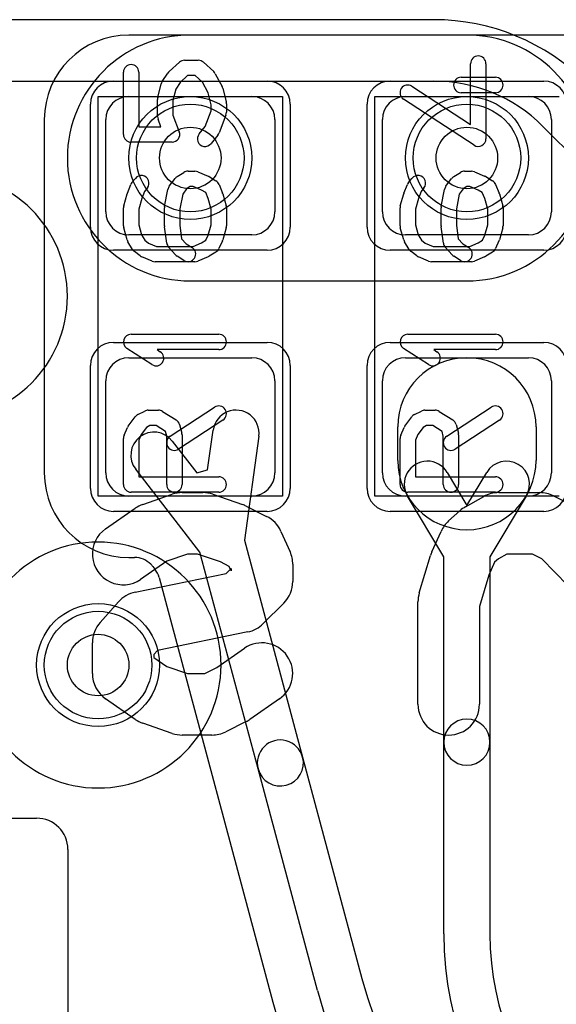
# Model space of a CAD drawing. Extents: x 0 to 20.5, y -0.5 to 20.
# Tile 5 of 20: x 5.4 to 7.2, y 10.6 to 13.8. Entities that reach past the tile are written whole.
import ezdxf

# ---------------------------------------------------------------- set-up
doc = ezdxf.new("R2010")
doc.units = 0
for name, color, linetype in [('Hole', 1, 'CONTINUOUS'), ('L1', 3, 'CONTINUOUS'), ('L2', 3, 'CONTINUOUS'), ('L3', 3, 'CONTINUOUS'), ('L4', 3, 'CONTINUOUS'), ('MetalMask-A', 176, 'CONTINUOUS'), ('PartsArea-A', 111, 'CONTINUOUS'), ('PartsSilk-A', 221, 'CONTINUOUS'), ('PartsSilk-B', 221, 'CONTINUOUS'), ('Resist-A', 2, 'CONTINUOUS'), ('Resist-B', 2, 'CONTINUOUS'), ('Silk-A', 140, 'CONTINUOUS'), ('Silk-B', 140, 'CONTINUOUS')]:
    doc.layers.add(name, color=color, linetype=linetype)

msp = doc.modelspace()

# ---------------------------------------------------------------- linework, layer by layer
at = {"layer": 'Hole'}
for centre in [(6, 13.35), (6.9, 13.35), (5.7, 11.7)]:
    msp.add_circle(centre, 0.1, dxfattribs=at)
at = {"layer": 'L1'}
for p, q in [((7.83308, 13.75004), (5.8, 13.75004)), ((5.8, 13.55), (6.2, 13.55)), ((6.7, 13.55), (7.1, 13.55)), ((5.52496, 13.475), (5.52496, 12.325)), ((5.725, 13.175), (5.725, 13.475)), ((6.275, 13.475), (6.275, 13.175)), ((6.625, 13.175), (6.625, 13.475)), ((7.175, 13.475), (7.175, 13.175)), ((6.2, 13.1), (5.8, 13.1)), ((7.1, 13.1), (6.7, 13.1)), ((5.8, 12.7), (6.2, 12.7)), ((6.7, 12.7), (7.1, 12.7)), ((5.725, 12.325), (5.725, 12.625)), ((6.275, 12.625), (6.275, 12.325)), ((6.625, 12.325), (6.625, 12.625)), ((7.175, 12.625), (7.175, 12.325)), ((6.05645, 12.33524), (6.0743, 12.46476)), ((6.675, 12.36539), (6.675, 12.475)), ((7.125, 12.475), (7.125, 12.36539)), ((6.2229, 12.44428), (6.17637, 12.10655)), ((5.94077, 12.42898), (6.02098, 12.32574)), ((6.03148, 12.06775), (5.82233, 12.33694)), ((6.02098, 12.32574), (6.05645, 12.33524)), ((6.83562, 12.32692), (6.9, 12.21915)), ((6.9, 12.21915), (6.96438, 12.32692)), ((6.2, 12.25), (5.8, 12.25)), ((7.1, 12.25), (6.7, 12.25)), ((6.825, 12.0522), (6.70684, 12.25)), ((7.09316, 12.25), (6.975, 12.0522)), ((6.17637, 12.10655), (6.36548, 11.40075)), ((5.8, 12.04996), (5.81859, 12.04996)), ((6.2206, 11.36193), (6.03148, 12.06775)), ((6.825, 11.44895), (6.825, 12.0522)), ((6.975, 12.0522), (6.975, 11.44895)), ((5.87777, 12.02103), (5.88497, 12.01178)), ((5.89832, 11.985), (6.26872, 10.60265)), ((6.825, 10.825), (6.825, 11.44895)), ((6.975, 11.44895), (6.975, 10.825)), ((6.36548, 11.40075), (6.55854, 10.68029)), ((6.41365, 10.64147), (6.2206, 11.36193))]:
    msp.add_line(p, q, dxfattribs=at)
for centre in [(6, 13.35), (6.9, 13.35), (5.7, 11.7)]:
    msp.add_circle(centre, 0.2, dxfattribs=at)
for centre, radius, start, end in [((5.8, 13.475), 0.27504, 90, 180), ((5.8, 13.475), 0.075, 90, 180), ((6.2, 13.475), 0.075, 0, 90), ((6.7, 13.475), 0.075, 90, 180), ((7.1, 13.475), 0.075, 0, 90), ((5.8, 13.175), 0.075, 180, -90), ((6.2, 13.175), 0.075, -90, 0), ((6.7, 13.175), 0.075, 180, -90), ((7.1, 13.175), 0.075, -90, 0), ((5.8, 12.625), 0.075, 90, 180), ((6.2, 12.625), 0.075, 0, 90), ((6.7, 12.625), 0.075, 90, 180), ((6.9, 12.475), 0.225, 0, 180), ((7.1, 12.625), 0.075, 0, 90), ((6.1486, 12.45452), 0.075, -7.84705, 172.15482), ((5.88155, 12.38296), 0.075, 37.85086, -142.15423), ((6.9, 12.36539), 0.225, 180, 0), ((6.77123, 12.28846), 0.075, 30.84978, -149.14699), ((7.02877, 12.28846), 0.075, -30.84978, 149.14699), ((5.8, 12.325), 0.27504, 180, -90), ((5.8, 12.325), 0.075, 180, -90), ((6.2, 12.325), 0.075, -90, 0), ((6.7, 12.325), 0.075, 180, -90), ((7.1, 12.325), 0.075, -90, 0), ((5.81859, 11.97496), 0.075, 45, 90), ((5.81861, 11.97498), 0.07497, 37.8971, 45), ((5.82581, 11.96573), 0.07497, 37.86962, 37.8971), ((5.8259, 11.96561), 0.07497, 14.98902, 37.98424), ((6.9, 11.44895), 0.075, 0, 180), ((6.29304, 11.38134), 0.075, 14.99982, -164.99975), ((6.9, 11.44895), 0.075, 180, 0), ((6.29304, 11.38134), 0.075, -165.00018, 14.99974), ((7.9, 10.825), 1.075, 180, -90), ((7.9, 10.825), 0.925, 180, -90), ((8.03157, 11.075), 1.525, -164.99966, -90), ((8.03157, 11.075), 1.675, -164.99968, -90), ((8.03158, 11.07501), 1.82505, -164.99991, -90.00031)]:
    msp.add_arc(centre, radius, start, end, dxfattribs=at)
at = {"layer": 'L2'}
for p, q in [((6.9, 13.75004), (6, 13.75004)), ((6, 12.94996), (6.9, 12.94996))]:
    msp.add_line(p, q, dxfattribs=at)
msp.add_circle((5.7, 11.7), 0.2, dxfattribs=at)
for centre, start, end in [((6, 13.35), 90, -90), ((6.9, 13.35), -90, 90)]:
    msp.add_arc(centre, 0.40004, start, end, dxfattribs=at)
at = {"layer": 'L3'}
for p, q in [((6.9, 13.75004), (6, 13.75004)), ((6, 12.94996), (6.9, 12.94996))]:
    msp.add_line(p, q, dxfattribs=at)
msp.add_circle((5.7, 11.7), 0.2, dxfattribs=at)
for centre, start, end in [((6, 13.35), 90, -90), ((6.9, 13.35), -90, 90)]:
    msp.add_arc(centre, 0.40004, start, end, dxfattribs=at)
at = {"layer": 'L4'}
for p, q in [((6.79289, 13.80004), (4.4, 13.80004)), ((4.4, 13.6), (6.79289, 13.6)), ((7.14645, 13.45355), (13.20711, 7.39289))]:
    msp.add_line(p, q, dxfattribs=at)
for centre in [(6, 13.35), (6.9, 13.35), (5.7, 11.7)]:
    msp.add_circle(centre, 0.2, dxfattribs=at)
for centre, radius, start, end in [((6.7929, 13.1), 0.70004, 45, 90.00082), ((6.79289, 13.1), 0.5, 44.99919, 90), ((5.2, 12.9), 0.40004, -90, 90), ((5.7, 11.7), 0.40004, 90, -90), ((5.7, 11.7), 0.40004, -90, 90)]:
    msp.add_arc(centre, radius, start, end, dxfattribs=at)
at = {"layer": 'MetalMask-A'}
for p, q in [((5.8, 13.55), (6.2, 13.55)), ((6.7, 13.55), (7.1, 13.55)), ((5.725, 13.175), (5.725, 13.475)), ((6.275, 13.475), (6.275, 13.175)), ((6.625, 13.175), (6.625, 13.475)), ((7.175, 13.475), (7.175, 13.175)), ((6.2, 13.1), (5.8, 13.1)), ((7.1, 13.1), (6.7, 13.1)), ((5.8, 12.7), (6.2, 12.7)), ((6.7, 12.7), (7.1, 12.7)), ((5.725, 12.325), (5.725, 12.625)), ((6.275, 12.625), (6.275, 12.325)), ((6.625, 12.325), (6.625, 12.625)), ((7.175, 12.625), (7.175, 12.325)), ((6.2, 12.25), (5.8, 12.25)), ((7.1, 12.25), (6.7, 12.25))]:
    msp.add_line(p, q, dxfattribs=at)
for centre, start, end in [((5.8, 13.475), 90, 180), ((6.2, 13.475), 0, 90), ((6.7, 13.475), 90, 180), ((7.1, 13.475), 0, 90), ((5.8, 13.175), 180, -90), ((6.2, 13.175), -90, 0), ((6.7, 13.175), 180, -90), ((7.1, 13.175), -90, 0), ((5.8, 12.625), 90, 180), ((6.2, 12.625), 0, 90), ((6.7, 12.625), 90, 180), ((7.1, 12.625), 0, 90), ((5.8, 12.325), 180, -90), ((6.2, 12.325), -90, 0), ((6.7, 12.325), 180, -90), ((7.1, 12.325), -90, 0)]:
    msp.add_arc(centre, 0.075, start, end, dxfattribs=at)
at = {"layer": 'PartsArea-A'}
for p, q in [((5.7, 12.25), (5.7, 13.55)), ((5.7, 13.55), (6.3, 13.55)), ((6.3, 13.55), (6.3, 12.25)), ((6.6, 12.25), (6.6, 13.55)), ((6.6, 13.55), (7.2, 13.55)), ((6.3, 12.25), (5.7, 12.25)), ((7.2, 12.25), (6.6, 12.25))]:
    msp.add_line(p, q, dxfattribs=at)
at = {"layer": 'PartsSilk-A'}
for p, q in [((5.93125, 13.63093), (5.96458, 13.66149)), ((5.98148, 13.66806), (6.02593, 13.66806)), ((6.04283, 13.66149), (6.07616, 13.63093)), ((6.91204, 13.45869), (6.91204, 13.65694)), ((6.96204, 13.65694), (6.96204, 13.4125)), ((5.78241, 13.42639), (5.78241, 13.62917)), ((5.83241, 13.62917), (5.83241, 13.45139)), ((5.90883, 13.59859), (5.92735, 13.62637)), ((5.99121, 13.61806), (5.96727, 13.59612)), ((6.0162, 13.61806), (5.99121, 13.61806)), ((6.03921, 13.59696), (6.0162, 13.61806)), ((6.08132, 13.62426), (6.10354, 13.58259)), ((5.89427, 13.54634), (5.90538, 13.59078)), ((5.96727, 13.59612), (5.95283, 13.57446)), ((6.05797, 13.56178), (6.03921, 13.59696)), ((6.88148, 13.6125), (6.99259, 13.6125)), ((5.95283, 13.57446), (5.94352, 13.5372)), ((6.06759, 13.52331), (6.05797, 13.56178)), ((6.10573, 13.57689), (6.11684, 13.53245)), ((6.72108, 13.58343), (6.91204, 13.45869)), ((6.99259, 13.5625), (6.88148, 13.5625)), ((5.89352, 13.48472), (5.89352, 13.54028)), ((5.94352, 13.5372), (5.94352, 13.48932)), ((6.06759, 13.50321), (6.06759, 13.52331)), ((6.11759, 13.52639), (6.11759, 13.49861)), ((6.92337, 13.39157), (6.69374, 13.54157)), ((5.94352, 13.48932), (5.9641, 13.43529)), ((6.0484, 13.45284), (6.06759, 13.50321)), ((6.11595, 13.48971), (6.09373, 13.43138)), ((5.90446, 13.45139), (5.89516, 13.47582)), ((5.83241, 13.45139), (5.90446, 13.45139)), ((6.02863, 13.42812), (6.0484, 13.45284)), ((5.94074, 13.40139), (5.80741, 13.40139)), ((6.08989, 13.42466), (6.06767, 13.39688)), ((5.95713, 13.28926), (5.97935, 13.30314)), ((5.99259, 13.30694), (6.01481, 13.30694)), ((6.02442, 13.30502), (6.05776, 13.29114)), ((6.85713, 13.28926), (6.87935, 13.30314)), ((6.89259, 13.30694), (6.91481, 13.30694)), ((6.92442, 13.30502), (6.95776, 13.29114)), ((5.81011, 13.26979), (5.82122, 13.28368)), ((5.93176, 13.25794), (5.95028, 13.28294)), ((6.0614, 13.28926), (6.08362, 13.27537)), ((6.71011, 13.26979), (6.72122, 13.28368)), ((6.83176, 13.25794), (6.85028, 13.28294)), ((6.9614, 13.28926), (6.98362, 13.27537)), ((5.78337, 13.19437), (5.79448, 13.23326)), ((5.79531, 13.23567), (5.80642, 13.26345)), ((5.85147, 13.24145), (5.84221, 13.21829)), ((5.86026, 13.25244), (5.85147, 13.24145)), ((5.91623, 13.1924), (5.92734, 13.24796)), ((5.97527, 13.23267), (5.96574, 13.18502)), ((5.98764, 13.24937), (5.97527, 13.23267)), ((5.99976, 13.25694), (5.98764, 13.24937)), ((6.00981, 13.25694), (5.99976, 13.25694)), ((6.03664, 13.24577), (6.00981, 13.25694)), ((6.05019, 13.2373), (6.03664, 13.24577)), ((6.05779, 13.21829), (6.05019, 13.2373)), ((6.09358, 13.26345), (6.10469, 13.23567)), ((6.10552, 13.23326), (6.11663, 13.19437)), ((6.68337, 13.19437), (6.69448, 13.23326)), ((6.69531, 13.23567), (6.70642, 13.26345)), ((6.75147, 13.24145), (6.74221, 13.21829)), ((6.76026, 13.25244), (6.75147, 13.24145)), ((6.81623, 13.1924), (6.82734, 13.24796)), ((6.87527, 13.23267), (6.86574, 13.18502)), ((6.88764, 13.24937), (6.87527, 13.23267)), ((6.89976, 13.25694), (6.88764, 13.24937)), ((6.90981, 13.25694), (6.89976, 13.25694)), ((6.93664, 13.24577), (6.90981, 13.25694)), ((6.95019, 13.2373), (6.93664, 13.24577)), ((6.95779, 13.21829), (6.95019, 13.2373)), ((6.99358, 13.26345), (7.00469, 13.23567)), ((7.00552, 13.23326), (7.01663, 13.19437)), ((5.84221, 13.21829), (5.83241, 13.184)), ((6.06759, 13.184), (6.05779, 13.21829)), ((6.74221, 13.21829), (6.73241, 13.184)), ((6.96759, 13.184), (6.95779, 13.21829)), ((5.78241, 13.12917), (5.78241, 13.1875)), ((5.83241, 13.184), (5.83241, 13.13267)), ((5.91574, 13.12917), (5.91574, 13.1875)), ((5.96574, 13.18502), (5.96574, 13.13092)), ((6.06759, 13.13267), (6.06759, 13.184)), ((6.11759, 13.1875), (6.11759, 13.12917)), ((6.68241, 13.12917), (6.68241, 13.1875)), ((6.73241, 13.184), (6.73241, 13.13267)), ((6.81574, 13.12917), (6.81574, 13.1875)), ((6.86574, 13.18502), (6.86574, 13.13092)), ((6.96759, 13.13267), (6.96759, 13.184)), ((7.01759, 13.1875), (7.01759, 13.12917)), ((5.79448, 13.08341), (5.78337, 13.1223)), ((5.83241, 13.13267), (5.84167, 13.10025)), ((5.92339, 13.07291), (5.91598, 13.12569)), ((5.96574, 13.13092), (5.97186, 13.08735)), ((6.05792, 13.09883), (6.06759, 13.13267)), ((6.11663, 13.1223), (6.10552, 13.08341)), ((6.69448, 13.08341), (6.68337, 13.1223)), ((6.73241, 13.13267), (6.74167, 13.10025)), ((6.82339, 13.07291), (6.81598, 13.12569)), ((6.86574, 13.13092), (6.87186, 13.08735)), ((6.95792, 13.09883), (6.96759, 13.13267)), ((7.01663, 13.1223), (7.00552, 13.08341)), ((5.81182, 13.05254), (5.79701, 13.07754)), ((5.84167, 13.10025), (5.85231, 13.0823)), ((5.85231, 13.0823), (5.86435, 13.07327)), ((5.86435, 13.07327), (5.89019, 13.0625)), ((5.97186, 13.08735), (5.98667, 13.07068)), ((6.00981, 13.0625), (6.03664, 13.07368)), ((6.03664, 13.07368), (6.05063, 13.08242)), ((6.05063, 13.08242), (6.05792, 13.09883)), ((6.10433, 13.08013), (6.09322, 13.05513)), ((6.71182, 13.05254), (6.69701, 13.07754)), ((6.74167, 13.10025), (6.75231, 13.0823)), ((6.75231, 13.0823), (6.76435, 13.07327)), ((6.76435, 13.07327), (6.79019, 13.0625)), ((6.87186, 13.08735), (6.88667, 13.07068)), ((6.90981, 13.0625), (6.93664, 13.07368)), ((6.93664, 13.07368), (6.95063, 13.08242)), ((6.95063, 13.08242), (6.95792, 13.09883)), ((7.00433, 13.08013), (6.99322, 13.05513)), ((5.83685, 13.03139), (5.81833, 13.04528)), ((5.89019, 13.0625), (6.00981, 13.0625)), ((5.95168, 13.03478), (5.92946, 13.05978)), ((5.98667, 13.07068), (6.00584, 13.0587)), ((6.08362, 13.04408), (6.0614, 13.03019)), ((6.73685, 13.03139), (6.71833, 13.04528)), ((6.79019, 13.0625), (6.90981, 13.0625)), ((6.85168, 13.03478), (6.82946, 13.05978)), ((6.88667, 13.07068), (6.90584, 13.0587)), ((6.98362, 13.04408), (6.9614, 13.03019)), ((5.87558, 13.01442), (5.84224, 13.02831)), ((6.01481, 13.0125), (5.88519, 13.0125)), ((5.97934, 13.0163), (5.95712, 13.03019)), ((6.05776, 13.02831), (6.02442, 13.01442)), ((6.77558, 13.01442), (6.74224, 13.02831)), ((6.91481, 13.0125), (6.78519, 13.0125)), ((6.87934, 13.0163), (6.85712, 13.03019)), ((6.95776, 13.02831), (6.92442, 13.01442)), ((5.80741, 12.77639), (6.09259, 12.77639)), ((6.70741, 12.77639), (6.99259, 12.77639)), ((5.8753, 12.67763), (5.79382, 12.73041)), ((6.09259, 12.72639), (5.89199, 12.72639)), ((5.89199, 12.72639), (5.90248, 12.71959)), ((6.7753, 12.67763), (6.69382, 12.73041)), ((6.99259, 12.72639), (6.79199, 12.72639)), ((6.79199, 12.72639), (6.80248, 12.71959)), ((5.86296, 12.52917), (5.8963, 12.52917)), ((5.93447, 12.44453), (6.07891, 12.53898)), ((6.76296, 12.52917), (6.7963, 12.52917)), ((6.83447, 12.44453), (6.97891, 12.53898)), ((5.7983, 12.4772), (5.82052, 12.50776)), ((5.82956, 12.51542), (5.85178, 12.52653)), ((5.90955, 12.52537), (5.95399, 12.49759)), ((6.10627, 12.49714), (5.96183, 12.40269)), ((6.6983, 12.4772), (6.72052, 12.50776)), ((6.72956, 12.51542), (6.75178, 12.52653)), ((6.80955, 12.52537), (6.85399, 12.49759)), ((7.00627, 12.49714), (6.86183, 12.40269)), ((5.78456, 12.44765), (5.79567, 12.47265)), ((5.85737, 12.47343), (5.84029, 12.44993)), ((5.86886, 12.47917), (5.85737, 12.47343)), ((5.88913, 12.47917), (5.86886, 12.47917)), ((5.91913, 12.46042), (5.88913, 12.47917)), ((5.9649, 12.48283), (5.97231, 12.45505)), ((6.68456, 12.44765), (6.69567, 12.47265)), ((6.75737, 12.47343), (6.74029, 12.44993)), ((6.76886, 12.47917), (6.75737, 12.47343)), ((6.78913, 12.47917), (6.76886, 12.47917)), ((6.81913, 12.46042), (6.78913, 12.47917)), ((6.8649, 12.48283), (6.87231, 12.45505)), ((5.78241, 12.2875), (5.78241, 12.4375)), ((5.84029, 12.44993), (5.83241, 12.4322)), ((5.83241, 12.4322), (5.83241, 12.3125)), ((5.92315, 12.44533), (5.91913, 12.46042)), ((5.92315, 12.2875), (5.92315, 12.44533)), ((5.97315, 12.44861), (5.97315, 12.2875)), ((6.68241, 12.2875), (6.68241, 12.4375)), ((6.74029, 12.44993), (6.73241, 12.4322)), ((6.73241, 12.4322), (6.73241, 12.3125)), ((6.82315, 12.44533), (6.81913, 12.46042)), ((6.82315, 12.2875), (6.82315, 12.44533)), ((6.87315, 12.44861), (6.87315, 12.2875)), ((5.83241, 12.3125), (6.09259, 12.3125)), ((6.73241, 12.3125), (6.99259, 12.3125)), ((6.09259, 12.2625), (5.80741, 12.2625)), ((6.99259, 12.2625), (6.70741, 12.2625)), ((4.9516, 11.2016), (5.5, 11.2016)), ((5.6016, 11.1), (5.6016, 9.3))]:
    msp.add_line(p, q, dxfattribs=at)
for centre, radius, start, end in [((6.93704, 13.65694), 0.025, 0, 180), ((5.80741, 13.62917), 0.025, 0, 180), ((5.98148, 13.64306), 0.025, 90, 132.51745), ((6.02593, 13.64306), 0.025, 47.4797, 90), ((5.94815, 13.6125), 0.025, 132.5203, 146.30993), ((6.05926, 13.6125), 0.025, 28.0617, 47.48255), ((5.92963, 13.58472), 0.025, 146.30358, 165.96376), ((6.70741, 13.5625), 0.025, 56.85026, -123.15356), ((6.88148, 13.5875), 0.025, 90, -90), ((6.99259, 13.5875), 0.025, -90, 90), ((6.08148, 13.57083), 0.025, 14.03068, 28.0682), ((5.91852, 13.54028), 0.025, 165.96932, 180), ((6.09259, 13.52639), 0.025, 0, 14.03624), ((6.09259, 13.49861), 0.025, -20.8565, 0), ((5.91852, 13.48472), 0.025, 180, -159.14636), ((5.80741, 13.42639), 0.025, 180, -90), ((5.94074, 13.42639), 0.025, -90, 20.8565), ((6.04815, 13.4125), 0.025, 141.33303, -38.65478), ((6.07037, 13.44028), 0.025, -38.66697, -20.85364), ((6.93704, 13.4125), 0.025, -123.14974, 0), ((5.99259, 13.28194), 0.025, 90, 121.98594), ((6.01481, 13.28194), 0.025, 67.39424, 90), ((6.89259, 13.28194), 0.025, 90, 121.98594), ((6.91481, 13.28194), 0.025, 67.39424, 90), ((5.82963, 13.25417), 0.025, 141.33303, 158.2071), ((5.84074, 13.26806), 0.025, -38.66697, 141.34522), ((5.97037, 13.26806), 0.025, 121.98594, 143.47387), ((6.04815, 13.26806), 0.025, 57.99462, 67.39424), ((6.07037, 13.25417), 0.025, 21.7929, 57.99462), ((6.72963, 13.25417), 0.025, 141.33303, 158.2071), ((6.74074, 13.26806), 0.025, -38.66697, 141.34522), ((6.87037, 13.26806), 0.025, 121.98594, 143.47387), ((6.94815, 13.26806), 0.025, 57.99462, 67.39424), ((6.97037, 13.25417), 0.025, 21.7929, 57.99462), ((5.81852, 13.22639), 0.025, 158.2071, 164.05146), ((5.95185, 13.24306), 0.025, 143.47387, 168.69456), ((6.08148, 13.22639), 0.025, 15.94854, 21.7929), ((6.71852, 13.22639), 0.025, 158.2071, 164.05146), ((6.85185, 13.24306), 0.025, 143.47387, 168.69456), ((6.98148, 13.22639), 0.025, 15.94854, 21.7929), ((5.80741, 13.1875), 0.025, 164.05146, 180), ((5.94074, 13.1875), 0.025, 168.69456, 180), ((6.09259, 13.1875), 0.025, 0, 15.94854), ((6.70741, 13.1875), 0.025, 164.05146, 180), ((6.84074, 13.1875), 0.025, 168.69456, 180), ((6.99259, 13.1875), 0.025, 0, 15.94854), ((5.80741, 13.12917), 0.025, 180, -164.05146), ((5.94074, 13.12917), 0.025, 180, -171.99953), ((6.09259, 13.12917), 0.025, -15.94854, 0), ((6.70741, 13.12917), 0.025, 180, -164.05146), ((6.84074, 13.12917), 0.025, 180, -171.99953), ((6.99259, 13.12917), 0.025, -15.94854, 0), ((5.81852, 13.09028), 0.025, -164.05146, -149.36248), ((5.94815, 13.07639), 0.025, -171.99953, -138.37217), ((6.08148, 13.09028), 0.025, -23.95086, -15.94854), ((6.71852, 13.09028), 0.025, -164.05146, -149.36248), ((6.84815, 13.07639), 0.025, -171.99953, -138.37217), ((6.98148, 13.09028), 0.025, -23.95086, -15.94854), ((5.83333, 13.06528), 0.025, -149.36248, -126.8699), ((5.99259, 13.0375), 0.025, -122.00538, 57.98998), ((6.07037, 13.06528), 0.025, -57.99462, -23.95086), ((6.73333, 13.06528), 0.025, -149.36248, -126.8699), ((6.89259, 13.0375), 0.025, -122.00538, 57.98998), ((6.97037, 13.06528), 0.025, -57.99462, -23.95086), ((5.85185, 13.05139), 0.025, -126.8699, -112.60576), ((5.88519, 13.0375), 0.025, -112.60576, -90), ((5.97037, 13.05139), 0.025, -138.37217, -122.00538), ((6.01481, 13.0375), 0.025, -90, -67.39424), ((6.04815, 13.05139), 0.025, -67.39424, -57.99462), ((6.75185, 13.05139), 0.025, -126.8699, -112.60576), ((6.78519, 13.0375), 0.025, -112.60576, -90), ((6.87037, 13.05139), 0.025, -138.37217, -122.00538), ((6.91481, 13.0375), 0.025, -90, -67.39424), ((6.94815, 13.05139), 0.025, -67.39424, -57.99462), ((5.80741, 12.75139), 0.025, 90, -122.93381), ((6.09259, 12.75139), 0.025, -90, 90), ((6.70741, 12.75139), 0.025, 90, -122.93381), ((6.99259, 12.75139), 0.025, -90, 90), ((5.88889, 12.69861), 0.025, -122.93354, 57.06619), ((6.78889, 12.69861), 0.025, -122.93354, 57.06619), ((5.86296, 12.50417), 0.025, 90, 116.56505), ((5.8963, 12.50417), 0.025, 57.99462, 90), ((6.09259, 12.51806), 0.025, -56.81854, 123.18086), ((6.76296, 12.50417), 0.025, 90, 116.56505), ((6.7963, 12.50417), 0.025, 57.99462, 90), ((6.99259, 12.51806), 0.025, -56.81854, 123.18086), ((5.84074, 12.49306), 0.025, 116.56505, 143.97932), ((5.94074, 12.47639), 0.025, 14.92551, 57.98998), ((6.74074, 12.49306), 0.025, 116.56505, 143.97932), ((6.84074, 12.47639), 0.025, 14.92551, 57.98998), ((5.81852, 12.4625), 0.025, 143.98274, 156.03964), ((6.71852, 12.4625), 0.025, 143.98274, 156.03964), ((5.80741, 12.4375), 0.025, 156.04915, 180), ((5.94815, 12.42361), 0.025, 123.18146, -56.81914), ((5.94815, 12.44861), 0.025, 0, 14.93527), ((6.70741, 12.4375), 0.025, 156.04915, 180), ((6.84815, 12.42361), 0.025, 123.18146, -56.81914), ((6.84815, 12.44861), 0.025, 0, 14.93527), ((6.09259, 12.2875), 0.025, -90, 90), ((6.99259, 12.2875), 0.025, -90, 90), ((5.80741, 12.2875), 0.025, 180, -90), ((5.94815, 12.2875), 0.025, 180, 0), ((6.70741, 12.2875), 0.025, 180, -90), ((6.84815, 12.2875), 0.025, 180, 0), ((5.5, 11.1), 0.1016, 0, 90)]:
    msp.add_arc(centre, radius, start, end, dxfattribs=at)
at = {"layer": 'PartsSilk-B'}
for p, q in [((5.84507, 12.22228), (5.94136, 12.25561)), ((5.97407, 12.26111), (6.04074, 12.26111)), ((6.07345, 12.25561), (6.16975, 12.22228)), ((6.89542, 12.21494), (6.95468, 12.24827)), ((7.0037, 12.26111), (7.13704, 12.26111)), ((7.18176, 12.25055), (7.24842, 12.21722)), ((5.72456, 12.14333), (5.82086, 12.21)), ((6.18177, 12.21722), (6.24843, 12.18388)), ((6.8405, 12.16876), (6.87753, 12.2021)), ((6.29508, 12.13506), (6.32471, 12.0684)), ((6.7864, 12.0684), (6.81603, 12.13506)), ((5.99089, 12.06111), (5.92344, 12.03776)), ((6.02392, 12.06111), (5.99089, 12.06111)), ((6.09815, 12.03542), (6.02392, 12.06111)), ((6.74504, 11.93456), (6.78208, 12.05678)), ((7.02989, 12.06111), (7.00312, 12.04605)), ((7.11343, 12.06111), (7.02989, 12.06111)), ((7.1436, 12.04603), (7.11343, 12.06111)), ((5.92344, 12.03776), (5.8384, 11.97889)), ((6.12689, 12.02105), (6.09815, 12.03542)), ((6.13333, 12.00656), (6.12689, 12.02105)), ((6.33333, 12.02778), (6.33333, 11.97222)), ((6.99014, 12.03437), (6.97168, 11.99284)), ((7.00312, 12.04605), (6.99014, 12.03437)), ((7.22797, 11.95841), (7.1436, 12.04603)), ((5.8207, 11.93686), (6.1172, 11.99751)), ((6.1172, 11.99751), (6.13333, 12.01364)), ((6.13333, 12.01364), (6.13333, 12.00656)), ((6.97168, 11.99284), (6.94074, 11.89074)), ((5.70674, 11.83865), (5.766, 11.90532)), ((6.30404, 11.90151), (6.23738, 11.83485)), ((6.74074, 11.57222), (6.74074, 11.90556)), ((6.94074, 11.89074), (6.94074, 11.57222)), ((6.18671, 11.80759), (5.89338, 11.74759)), ((5.68148, 11.67222), (5.68148, 11.77222)), ((5.89338, 11.74759), (5.88148, 11.7342)), ((5.88148, 11.7342), (5.88148, 11.72462)), ((6.08596, 11.69182), (6.17641, 11.75444)), ((5.88148, 11.72462), (5.92344, 11.69558)), ((5.92344, 11.69558), (5.99089, 11.67222)), ((5.99089, 11.67222), (6.04676, 11.67222)), ((6.04676, 11.67222), (6.08596, 11.69182)), ((5.82086, 11.52334), (5.72456, 11.59)), ((6.29025, 11.59), (6.19396, 11.52334)), ((5.94135, 11.47772), (5.84506, 11.51106)), ((6.18177, 11.51612), (6.1151, 11.48278)), ((6.07037, 11.47222), (5.97407, 11.47222))]:
    msp.add_line(p, q, dxfattribs=at)
for centre, start, end in [((5.97407, 12.16111), 90, 109.09288), ((6.04074, 12.16111), 70.90734, 90), ((7.0037, 12.16111), 90, 119.35401), ((7.13704, 12.16111), 63.43495, 90), ((5.87778, 12.12778), 109.09266, 124.69546), ((6.13704, 12.12778), 63.42982, 70.90896), ((6.94444, 12.12778), 119.35401, 131.99658), ((6.2037, 12.09444), 23.96598, 63.42807), ((5.78148, 12.06111), 124.69443, -55.30454), ((6.90741, 12.09444), 131.99658, 156.03402), ((6.23333, 12.02778), 0, 23.96488), ((6.87778, 12.02778), 156.03402, 163.1416), ((6.23333, 11.97222), -45, 0), ((5.84074, 11.83889), 101.56051, 138.36884), ((6.84074, 11.90556), 163.1416, 180), ((5.78148, 11.77222), 138.36884, 180), ((6.16667, 11.90556), -78.43949, -45), ((6.23333, 11.67222), -55.30557, 124.69423), ((5.78148, 11.67222), 180, -124.69443), ((6.84074, 11.57222), 180, 0), ((5.87778, 11.60556), -124.69443, -109.09807), ((6.13704, 11.60556), -63.42982, -55.30557), ((5.97407, 11.57222), -109.09807, -90), ((6.07037, 11.57222), -90, -63.42982)]:
    msp.add_arc(centre, 0.1, start, end, dxfattribs=at)
at = {"layer": 'Resist-A'}
for p, q in [((5.75, 13.6), (6.25, 13.6)), ((6.65, 13.6), (7.15, 13.6)), ((5.675, 13.125), (5.675, 13.525)), ((6.325, 13.525), (6.325, 13.125)), ((6.575, 13.125), (6.575, 13.525)), ((6.25, 13.05), (5.75, 13.05)), ((7.15, 13.05), (6.65, 13.05)), ((5.75, 12.75), (6.25, 12.75)), ((6.65, 12.75), (7.15, 12.75)), ((5.675, 12.275), (5.675, 12.675)), ((6.325, 12.675), (6.325, 12.275)), ((6.575, 12.275), (6.575, 12.675)), ((6.25, 12.2), (5.75, 12.2)), ((7.15, 12.2), (6.65, 12.2))]:
    msp.add_line(p, q, dxfattribs=at)
for centre in [(6, 13.35), (6.9, 13.35), (5.7, 11.7)]:
    msp.add_circle(centre, 0.175, dxfattribs=at)
for centre, start, end in [((5.75, 13.525), 90, 180), ((6.25, 13.525), 0, 90), ((6.65, 13.525), 90, 180), ((7.15, 13.525), 0, 90), ((5.75, 13.125), 180, -90), ((6.25, 13.125), -90, 0), ((6.65, 13.125), 180, -90), ((7.15, 13.125), -90, 0), ((5.75, 12.675), 90, 180), ((6.25, 12.675), 0, 90), ((6.65, 12.675), 90, 180), ((7.15, 12.675), 0, 90), ((5.75, 12.275), 180, -90), ((6.25, 12.275), -90, 0), ((6.65, 12.275), 180, -90), ((7.15, 12.275), -90, 0)]:
    msp.add_arc(centre, 0.075, start, end, dxfattribs=at)
at = {"layer": 'Resist-B'}
for centre in [(6, 13.35), (6.9, 13.35), (5.7, 11.7)]:
    msp.add_circle(centre, 0.175, dxfattribs=at)
at = {"layer": 'Silk-A'}
for p, q in [((4.9516, 11.2016), (5.5, 11.2016)), ((5.6016, 11.1), (5.6016, 10.16308))]:
    msp.add_line(p, q, dxfattribs=at)
msp.add_arc((5.5, 11.1), 0.1016, 0, 90, dxfattribs=at)
at = {"layer": 'Silk-B'}
for p, q in [((5.84507, 12.22228), (5.94136, 12.25561)), ((5.97407, 12.26111), (6.04074, 12.26111)), ((6.07345, 12.25561), (6.16975, 12.22228)), ((6.89542, 12.21494), (6.95468, 12.24827)), ((7.0037, 12.26111), (7.13704, 12.26111)), ((7.18176, 12.25055), (7.24842, 12.21722)), ((5.72456, 12.14333), (5.82086, 12.21)), ((6.18177, 12.21722), (6.24843, 12.18388)), ((6.8405, 12.16876), (6.87753, 12.2021)), ((6.29508, 12.13506), (6.32471, 12.0684)), ((6.7864, 12.0684), (6.81603, 12.13506)), ((5.99089, 12.06111), (5.92344, 12.03776)), ((6.02392, 12.06111), (5.99089, 12.06111)), ((6.09815, 12.03542), (6.02392, 12.06111)), ((6.74504, 11.93456), (6.78208, 12.05678)), ((7.02989, 12.06111), (7.00312, 12.04605)), ((7.11343, 12.06111), (7.02989, 12.06111)), ((7.1436, 12.04603), (7.11343, 12.06111)), ((5.92344, 12.03776), (5.8384, 11.97889)), ((6.12689, 12.02105), (6.09815, 12.03542)), ((6.13333, 12.00656), (6.12689, 12.02105)), ((6.33333, 12.02778), (6.33333, 11.97222)), ((6.99014, 12.03437), (6.97168, 11.99284)), ((7.00312, 12.04605), (6.99014, 12.03437)), ((7.22797, 11.95841), (7.1436, 12.04603)), ((5.8207, 11.93686), (6.1172, 11.99751)), ((6.1172, 11.99751), (6.13333, 12.01364)), ((6.13333, 12.01364), (6.13333, 12.00656)), ((6.97168, 11.99284), (6.94074, 11.89074)), ((5.70674, 11.83865), (5.766, 11.90532)), ((6.30404, 11.90151), (6.23738, 11.83485)), ((6.74074, 11.57222), (6.74074, 11.90556)), ((6.94074, 11.89074), (6.94074, 11.57222)), ((6.18671, 11.80759), (5.89338, 11.74759)), ((5.68148, 11.67222), (5.68148, 11.77222)), ((5.89338, 11.74759), (5.88148, 11.7342)), ((5.88148, 11.7342), (5.88148, 11.72462)), ((6.08596, 11.69182), (6.17641, 11.75444)), ((5.88148, 11.72462), (5.92344, 11.69558)), ((5.92344, 11.69558), (5.99089, 11.67222)), ((5.99089, 11.67222), (6.04676, 11.67222)), ((6.04676, 11.67222), (6.08596, 11.69182)), ((5.82086, 11.52334), (5.72456, 11.59)), ((6.29025, 11.59), (6.19396, 11.52334)), ((5.94135, 11.47772), (5.84506, 11.51106)), ((6.18177, 11.51612), (6.1151, 11.48278)), ((6.07037, 11.47222), (5.97407, 11.47222))]:
    msp.add_line(p, q, dxfattribs=at)
for centre, start, end in [((5.97407, 12.16111), 90, 109.09288), ((6.04074, 12.16111), 70.90734, 90), ((7.0037, 12.16111), 90, 119.35401), ((7.13704, 12.16111), 63.43495, 90), ((5.87778, 12.12778), 109.09266, 124.69546), ((6.13704, 12.12778), 63.42982, 70.90896), ((6.94444, 12.12778), 119.35401, 131.99658), ((6.2037, 12.09444), 23.96598, 63.42807), ((5.78148, 12.06111), 124.69443, -55.30454), ((6.90741, 12.09444), 131.99658, 156.03402), ((6.23333, 12.02778), 0, 23.96488), ((6.87778, 12.02778), 156.03402, 163.1416), ((6.23333, 11.97222), -45, 0), ((5.84074, 11.83889), 101.56051, 138.36884), ((6.84074, 11.90556), 163.1416, 180), ((5.78148, 11.77222), 138.36884, 180), ((6.16667, 11.90556), -78.43949, -45), ((6.23333, 11.67222), -55.30557, 124.69423), ((5.78148, 11.67222), 180, -124.69443), ((6.84074, 11.57222), 180, 0), ((5.87778, 11.60556), -124.69443, -109.09807), ((6.13704, 11.60556), -63.42982, -55.30557), ((5.97407, 11.57222), -109.09807, -90), ((6.07037, 11.57222), -90, -63.42982)]:
    msp.add_arc(centre, 0.1, start, end, dxfattribs=at)

doc.saveas('drawing.dxf')
